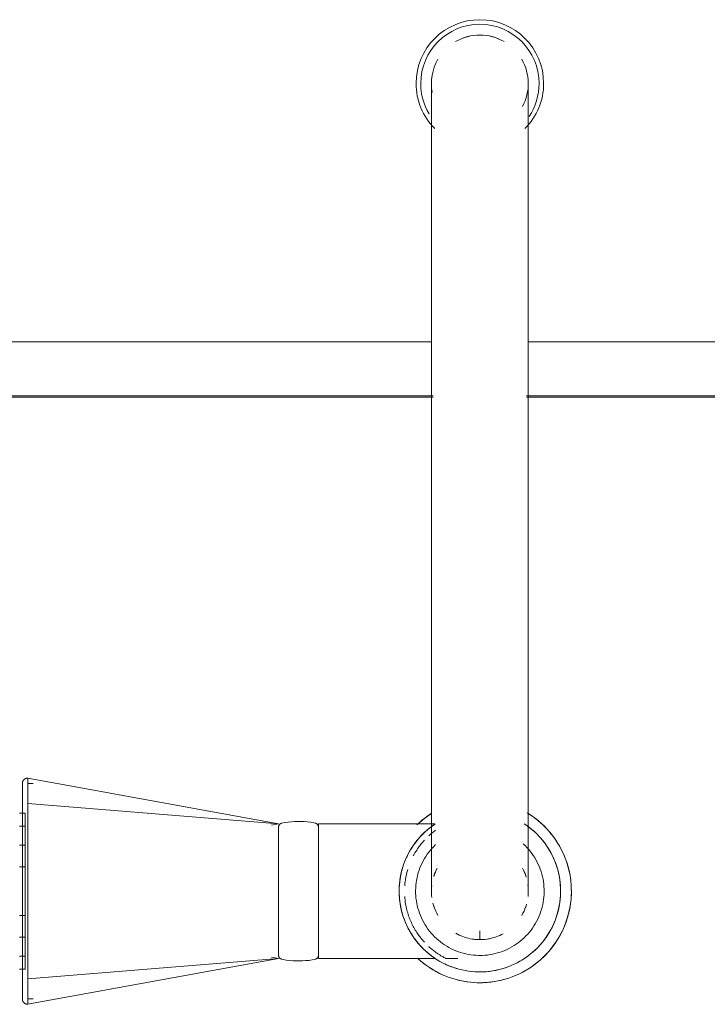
# Model space of a CAD drawing. Header units: millimetres. Extents: x -281 to 121694, y -16481 to 65128.
# Tile 32 of 256: x 15311 to 15439, y 22359 to 22542. Entities that reach past the tile are written whole.
import ezdxf

# ---------------------------------------------------------------- set-up
doc = ezdxf.new("R2010")
doc.units = ezdxf.units.MM
for name, color, linetype, lineweight in [('A--L$01A__Algemeen', 7, 'Continuous', 5), ('A--L74__VasteSanitaireVoorz', 1, 'Continuous', 5), ('A--L82__LosseGebruikersInvent', 1, 'Continuous', 5)]:
    doc.layers.add(name, color=color, linetype=linetype, lineweight=lineweight)

# ---------------------------------------------------------------- blocks, each defined once
blk = doc.blocks.new('NLRS_82_FU_UN_spoekbak links_gen_kad - spoelbak dxbxh 900x1200x957-V275-L_80_ 13')
at = {"layer": 'A--L$01A__Algemeen'}
for p, q in [((-470, -149.05), (-308.69, -149.05)), ((-291.31, -149.05), (-178.69, -149.05))]:
    blk.add_line(p, q, dxfattribs=at)
at = {"layer": 'A--L74__VasteSanitaireVoorz'}
for p, q in [((-262.61, -44.82), (-216, -36.32)), ((-216, -41.04), (-216, -36.32)), ((-216, -37.32), (-217, -37.32)), ((-262.61, -44.82), (-216, -41.04)), ((-216, -73.61), (-216, -41.04)), ((-214.5, -42.82), (-215.5, -42.82)), ((-215.5, -42.82), (-215.5, -71.82)), ((-215.5, -42.82), (-215.5, -71.82)), ((-293.7, -44.82), (-295.9, -44.82)), ((-270, -44.82), (-291.71, -44.82)), ((-270, -69.82), (-270, -44.82)), ((-261.29, -45.05), (-262.61, -44.82)), ((-262.61, -45.25), (-262.61, -69.4)), ((-214.5, -45.24), (-215.5, -45.24)), ((-215.5, -45.24), (-215.5, -69.41)), ((-215.5, -45.24), (-215.5, -69.41)), ((-215.5, -69.41), (-215.5, -45.24)), ((-215.5, -69.41), (-215.5, -45.24)), ((-300, -48.49), (-300, -49.97)), ((-214.5, -48.79), (-215.5, -48.79)), ((-215.5, -48.79), (-215.5, -65.85)), ((-215.5, -48.79), (-215.5, -65.85)), ((-215.5, -65.85), (-215.5, -48.79)), ((-215.5, -65.85), (-215.5, -48.79)), ((-214.5, -52.79), (-215.5, -52.79)), ((-215.5, -52.79), (-215.5, -61.86)), ((-215.5, -52.79), (-215.5, -61.86)), ((-215.5, -61.86), (-215.5, -52.79)), ((-215.5, -61.86), (-215.5, -52.79)), ((-216, -59.18), (-216, -55.47)), ((-215.5, -61.86), (-214.5, -61.86)), ((-215.5, -65.85), (-214.5, -65.85)), ((-215.5, -69.41), (-214.5, -69.41)), ((-291.61, -69.82), (-270, -69.82)), ((-262.61, -69.82), (-261.29, -69.6)), ((-262.61, -69.82), (-216, -78.33)), ((-262.61, -69.82), (-216, -73.61)), ((-215.5, -71.82), (-214.5, -71.82)), ((-216, -78.33), (-216, -73.61)), ((-217, -77.33), (-216, -77.33)), ((-309, -87.32), (-309, -177.32)), ((-291, -177.32), (-291, -87.32)), ((-470, -149.32), (-308.69, -149.32)), ((-291.31, -149.32), (-178.69, -149.32)), ((-309, -159.32), (-460, -159.32)), ((-179, -159.32), (-291, -159.32))]:
    blk.add_line(p, q, dxfattribs=at)
at = {"layer": 'A--L74__VasteSanitaireVoorz', "flags": 128}
for points in [[(-216, -36.32), (-215.96, -36.32), (-215.92, -36.32), (-215.88, -36.33), (-215.84, -36.33), (-215.8, -36.34), (-215.76, -36.35), (-215.72, -36.36), (-215.69, -36.37), (-215.65, -36.38), (-215.61, -36.4), (-215.57, -36.41), (-215.54, -36.43), (-215.5, -36.45), (-215.47, -36.47), (-215.44, -36.49), (-215.4, -36.52), (-215.37, -36.54), (-215.34, -36.57), (-215.31, -36.59), (-215.28, -36.62), (-215.26, -36.65), (-215.23, -36.68), (-215.21, -36.71), (-215.18, -36.75), (-215.16, -36.78), (-215.14, -36.81), (-215.12, -36.85), (-215.1, -36.88), (-215.08, -36.92), (-215.07, -36.96), (-215.05, -36.99), (-215.04, -37.03), (-215.03, -37.07), (-215.02, -37.11), (-215.02, -37.15), (-215.01, -37.19), (-215, -37.23), (-215, -37.27), (-215, -37.31), (-215, -37.32)], [(-215, -37.32), (-215, -37.32), (-215, -37.34), (-215, -37.36), (-215, -37.4), (-215, -37.43)], [(-215, -41.36), (-215, -41.14), (-215, -40.92), (-215, -40.7), (-215, -40.49), (-215, -40.28), (-215, -40.07), (-215, -39.87), (-215, -39.68), (-215, -39.49), (-215, -39.31), (-215, -39.13), (-215, -38.97), (-215, -38.8), (-215, -38.65), (-215, -38.5), (-215, -38.36), (-215, -38.23), (-215, -38.11), (-215, -37.99), (-215, -37.89), (-215, -37.79), (-215, -37.7), (-215, -37.62), (-215, -37.55), (-215, -37.49), (-215, -37.44), (-215, -37.39), (-215, -37.36), (-215, -37.34), (-215, -37.32), (-215, -37.32)], [(-215, -37.43), (-215, -37.84), (-215, -38.33), (-215, -38.89), (-215, -39.53), (-215, -40.24), (-215, -41.03), (-215, -41.88), (-215, -42.81), (-215, -43.8), (-215, -44.86), (-215, -45.99), (-215, -47.18), (-215, -48.43), (-215, -49.74), (-215, -51.11), (-215, -52.53), (-215, -53.39)], [(-300, -40.32), (-300.68, -40.34), (-301.36, -40.38), (-302.04, -40.45), (-302.71, -40.54), (-303.38, -40.66), (-304.04, -40.81), (-304.7, -40.99), (-305.35, -41.19), (-305.99, -41.41), (-306.62, -41.67), (-307.24, -41.94), (-307.85, -42.25), (-308.45, -42.57), (-309.03, -42.92), (-309.6, -43.29), (-310.15, -43.69), (-310.69, -44.11), (-311.21, -44.54), (-311.71, -45), (-312.2, -45.48), (-312.66, -45.98), (-313.1, -46.49), (-313.53, -47.03), (-313.93, -47.57), (-314.31, -48.14), (-314.66, -48.72), (-314.99, -49.31), (-315.3, -49.92), (-315.59, -50.54), (-315.85, -51.16), (-316.08, -51.8), (-316.29, -52.45), (-316.47, -53.11), (-316.62, -53.77), (-316.75, -54.43), (-316.86, -55.11), (-316.93, -55.78), (-316.98, -56.46), (-317, -57.14), (-316.99, -57.82), (-316.96, -58.5), (-316.9, -59.18), (-316.81, -59.85), (-316.7, -60.52), (-316.56, -61.19), (-316.39, -61.85), (-316.19, -62.5), (-315.97, -63.14), (-315.73, -63.77), (-315.46, -64.4), (-315.16, -65.01), (-314.84, -65.61), (-314.5, -66.2), (-314.13, -66.77), (-313.75, -67.33), (-313.33, -67.87), (-312.9, -68.39), (-312.45, -68.9), (-311.98, -69.39), (-311.48, -69.86), (-310.97, -70.31), (-310.44, -70.74), (-309.9, -71.14), (-309.34, -71.53), (-308.76, -71.89)], [(-288.52, -44.79), (-289.03, -44.34), (-289.56, -43.91), (-290.1, -43.5), (-290.66, -43.12), (-291.24, -42.76), (-291.83, -42.42), (-292.43, -42.1), (-293.04, -41.81), (-293.67, -41.55), (-294.31, -41.31), (-294.95, -41.09), (-295.6, -40.9), (-296.26, -40.74), (-296.93, -40.6), (-297.6, -40.49), (-298.28, -40.41), (-298.95, -40.36), (-299.63, -40.33), (-300, -40.32)], [(-215, -73.28), (-215, -71.42), (-215, -69.53), (-215, -67.62), (-215, -65.7), (-215, -63.76), (-215, -61.81), (-215, -59.86), (-215, -57.9), (-215, -55.94), (-215, -53.98), (-215, -52.03), (-215, -50.09), (-215, -48.15), (-215, -46.24), (-215, -44.34), (-215, -42.46), (-215, -41.36)], [(-300, -42.32), (-300.6, -42.34), (-301.2, -42.37), (-301.8, -42.43), (-302.39, -42.52), (-302.98, -42.62), (-303.57, -42.75), (-304.15, -42.91), (-304.72, -43.09), (-305.28, -43.29), (-305.84, -43.51), (-306.39, -43.75), (-306.93, -44.02), (-307.45, -44.31), (-307.97, -44.62), (-308.47, -44.94), (-308.96, -45.29), (-309.43, -45.66), (-309.89, -46.05), (-310.33, -46.45), (-310.76, -46.87), (-311.17, -47.31), (-311.56, -47.77), (-311.93, -48.24), (-312.29, -48.72), (-312.62, -49.22), (-312.94, -49.73), (-313.23, -50.25), (-313.5, -50.79), (-313.75, -51.33), (-313.98, -51.89), (-314.19, -52.45), (-314.37, -53.02), (-314.53, -53.6), (-314.67, -54.19), (-314.78, -54.77), (-314.87, -55.37), (-314.94, -55.96), (-314.98, -56.56), (-315, -57.16), (-314.99, -57.76), (-314.96, -58.36), (-314.91, -58.96), (-314.83, -59.55), (-314.73, -60.15), (-314.61, -60.73), (-314.46, -61.31), (-314.29, -61.89), (-314.1, -62.46), (-313.88, -63.02), (-313.64, -63.57), (-313.38, -64.11), (-313.1, -64.64), (-312.79, -65.15), (-312.47, -65.66), (-312.13, -66.15), (-311.77, -66.63), (-311.38, -67.09), (-310.98, -67.54), (-310.57, -67.97), (-310.13, -68.38), (-309.68, -68.78), (-309.22, -69.16), (-308.74, -69.52), (-308.24, -69.86)], [(-291.53, -69.7), (-291.04, -69.36), (-290.57, -68.99), (-290.11, -68.6), (-289.67, -68.2), (-289.24, -67.77), (-288.83, -67.34), (-288.44, -66.88), (-288.07, -66.41), (-287.71, -65.93), (-287.38, -65.43), (-287.06, -64.92), (-286.77, -64.39), (-286.5, -63.86), (-286.25, -63.31), (-286.02, -62.76), (-285.81, -62.2), (-285.63, -61.62), (-285.47, -61.05), (-285.33, -60.46), (-285.22, -59.87), (-285.13, -59.28), (-285.06, -58.68), (-285.02, -58.09), (-285, -57.49), (-285.01, -56.89), (-285.04, -56.29), (-285.09, -55.69), (-285.17, -55.09), (-285.27, -54.5), (-285.39, -53.92), (-285.54, -53.33), (-285.71, -52.76), (-285.91, -52.19), (-286.12, -51.63), (-286.36, -51.08), (-286.62, -50.54), (-286.9, -50.01), (-287.21, -49.49), (-287.53, -48.99), (-287.87, -48.5), (-288.24, -48.02), (-288.62, -47.56), (-289.02, -47.11), (-289.43, -46.68), (-289.87, -46.26), (-290.32, -45.87), (-290.79, -45.49), (-291.27, -45.13), (-291.76, -44.79), (-292.27, -44.47), (-292.79, -44.17), (-293.32, -43.89), (-293.86, -43.64), (-294.41, -43.4), (-294.98, -43.19), (-295.55, -43), (-296.12, -42.83), (-296.7, -42.69), (-297.29, -42.57), (-297.88, -42.47), (-298.48, -42.4), (-299.08, -42.35), (-299.68, -42.33), (-300, -42.32)], [(-300, -45.39), (-300.48, -45.4), (-300.95, -45.42), (-301.43, -45.47), (-301.9, -45.54), (-302.37, -45.62), (-302.84, -45.73), (-303.3, -45.85), (-303.76, -45.99), (-304.21, -46.15), (-304.65, -46.33), (-305.09, -46.52), (-305.51, -46.74), (-305.93, -46.96), (-306.34, -47.21), (-306.74, -47.47), (-307.13, -47.75), (-307.51, -48.04), (-307.87, -48.35), (-308.22, -48.67), (-308.56, -49.01), (-308.89, -49.36), (-309.2, -49.72), (-309.5, -50.09), (-309.78, -50.48), (-310.05, -50.87), (-310.3, -51.28), (-310.53, -51.7), (-310.75, -52.12), (-310.95, -52.56), (-311.13, -53), (-311.29, -53.45), (-311.44, -53.9), (-311.57, -54.36), (-311.67, -54.83), (-311.76, -55.29), (-311.84, -55.77), (-311.89, -56.24), (-311.92, -56.72), (-311.94, -57.2), (-311.93, -57.67), (-311.91, -58.15), (-311.87, -58.63), (-311.81, -59.1), (-311.73, -59.57), (-311.63, -60.04), (-311.51, -60.5), (-311.37, -60.96), (-311.22, -61.41), (-311.05, -61.85), (-310.86, -62.29), (-310.65, -62.72), (-310.42, -63.14), (-310.18, -63.56), (-309.93, -63.96), (-309.65, -64.35), (-309.36, -64.73), (-309.06, -65.1), (-308.74, -65.45), (-308.41, -65.8), (-308.06, -66.13)], [(-291.78, -65.98), (-291.44, -65.64), (-291.11, -65.29), (-290.8, -64.93), (-290.5, -64.56), (-290.22, -64.17), (-289.96, -63.77), (-289.71, -63.37), (-289.47, -62.95), (-289.26, -62.53), (-289.06, -62.09), (-288.87, -61.65), (-288.71, -61.2), (-288.56, -60.75), (-288.44, -60.29), (-288.33, -59.82), (-288.24, -59.35), (-288.16, -58.88), (-288.11, -58.41), (-288.08, -57.93), (-288.06, -57.45), (-288.07, -56.98), (-288.09, -56.5), (-288.13, -56.02), (-288.2, -55.55), (-288.28, -55.08), (-288.37, -54.61), (-288.49, -54.15), (-288.63, -53.69), (-288.78, -53.24), (-288.96, -52.79), (-289.15, -52.36), (-289.35, -51.93), (-289.58, -51.5), (-289.82, -51.09), (-290.08, -50.69), (-290.35, -50.3), (-290.64, -49.92), (-290.94, -49.55), (-291.26, -49.19), (-291.59, -48.85), (-291.94, -48.52), (-292.3, -48.21), (-292.67, -47.9), (-293.05, -47.62), (-293.44, -47.35), (-293.85, -47.09), (-294.26, -46.86), (-294.68, -46.64), (-295.12, -46.43), (-295.55, -46.24), (-296, -46.08), (-296.45, -45.92), (-296.91, -45.79), (-297.38, -45.68), (-297.84, -45.58), (-298.32, -45.51), (-298.79, -45.45), (-299.27, -45.41), (-299.74, -45.39), (-300, -45.39)], [(-270, -45.42), (-270, -45.39), (-270, -45.36), (-270, -45.33), (-269.99, -45.3), (-269.99, -45.27), (-269.98, -45.24), (-269.97, -45.21), (-269.96, -45.18), (-269.95, -45.16), (-269.94, -45.13), (-269.93, -45.1), (-269.92, -45.07), (-269.9, -45.05), (-269.89, -45.02), (-269.87, -45), (-269.85, -44.97), (-269.83, -44.95), (-269.81, -44.92), (-269.79, -44.9), (-269.77, -44.88), (-269.75, -44.86), (-269.73, -44.84), (-269.7, -44.82), (-269.68, -44.8), (-269.66, -44.79), (-269.63, -44.77), (-269.6, -44.76), (-269.58, -44.74), (-269.55, -44.73), (-269.52, -44.72), (-269.49, -44.71), (-269.47, -44.7), (-269.44, -44.69), (-269.41, -44.69)], [(-270, -45.42), (-270, -45.43), (-270, -45.46), (-270, -45.5), (-270, -45.57), (-270, -45.66), (-270, -45.76), (-270, -45.88), (-270, -46.02), (-270, -46.18), (-270, -46.36), (-270, -46.55), (-270, -46.76), (-270, -46.99), (-270, -47.24), (-270, -47.5), (-270, -47.78), (-270, -48.07), (-270, -48.37), (-270, -48.7), (-270, -49.03), (-270, -49.38), (-270, -49.74), (-270, -50.11), (-270, -50.5), (-270, -50.89), (-270, -51.3), (-270, -51.71), (-270, -52.14), (-270, -52.57), (-270, -53.01), (-270, -53.46), (-270, -53.91), (-270, -54.37), (-270, -54.83), (-270, -55.3), (-270, -55.77), (-270, -56.24), (-270, -56.72), (-270, -57.2), (-270, -57.67), (-270, -58.15), (-270, -58.62), (-270, -59.09), (-270, -59.56), (-270, -60.03), (-270, -60.49), (-270, -60.95), (-270, -61.4), (-270, -61.84), (-270, -62.28), (-270, -62.71), (-270, -63.13), (-270, -63.54), (-270, -63.94), (-270, -64.33), (-270, -64.71), (-270, -65.08), (-270, -65.43), (-270, -65.77), (-270, -66.1), (-270, -66.42), (-270, -66.72), (-270, -67), (-270, -67.27), (-270, -67.52), (-270, -67.76), (-270, -67.98), (-270, -68.19), (-270, -68.37), (-270, -68.54), (-270, -68.69), (-270, -68.82), (-270, -68.94), (-270, -69.03), (-270, -69.11), (-270, -69.17), (-270, -69.21), (-270, -69.23), (-270, -69.23)], [(-270, -46.46), (-270, -46.28), (-270, -46.11), (-270, -45.96), (-270, -45.82), (-270, -45.71), (-270, -45.62), (-270, -45.54), (-270, -45.48), (-270, -45.44), (-270, -45.42), (-270, -45.42)], [(-269.41, -44.69), (-268.82, -44.57), (-268.22, -44.48), (-267.63, -44.42), (-267.03, -44.38), (-266.43, -44.36), (-265.83, -44.37), (-265.23, -44.4), (-264.63, -44.45), (-264.04, -44.53), (-263.45, -44.64), (-263.2, -44.69)], [(-263.2, -44.69), (-263.17, -44.69), (-263.14, -44.7), (-263.12, -44.71), (-263.09, -44.72), (-263.06, -44.73), (-263.03, -44.74), (-263.01, -44.76), (-262.98, -44.77), (-262.95, -44.79), (-262.93, -44.8), (-262.91, -44.82), (-262.88, -44.84), (-262.86, -44.86), (-262.84, -44.88), (-262.82, -44.9), (-262.8, -44.92), (-262.78, -44.95), (-262.76, -44.97), (-262.74, -44.99), (-262.72, -45.02), (-262.71, -45.05), (-262.69, -45.07), (-262.68, -45.1), (-262.67, -45.13), (-262.66, -45.15), (-262.65, -45.18), (-262.64, -45.21), (-262.63, -45.24), (-262.62, -45.27), (-262.62, -45.3), (-262.61, -45.33), (-262.61, -45.36), (-262.61, -45.39), (-262.61, -45.42)], [(-262.61, -69.23), (-262.61, -69.22), (-262.61, -69.19), (-262.61, -69.14), (-262.61, -69.08), (-262.61, -68.99), (-262.61, -68.89), (-262.61, -68.77), (-262.61, -68.62), (-262.61, -68.47), (-262.61, -68.29), (-262.61, -68.09), (-262.61, -67.88), (-262.61, -67.66), (-262.61, -67.41), (-262.61, -67.15), (-262.61, -66.87), (-262.61, -66.58), (-262.61, -66.27), (-262.61, -65.95), (-262.61, -65.62), (-262.61, -65.27), (-262.61, -64.91), (-262.61, -64.54), (-262.61, -64.15), (-262.61, -63.76), (-262.61, -63.35), (-262.61, -62.93), (-262.61, -62.51), (-262.61, -62.08), (-262.61, -61.64), (-262.61, -61.19), (-262.61, -60.74), (-262.61, -60.28), (-262.61, -59.81), (-262.61, -59.35), (-262.61, -58.88), (-262.61, -58.4), (-262.61, -57.93), (-262.61, -57.45), (-262.61, -56.98), (-262.61, -56.5), (-262.61, -56.03), (-262.61, -55.55), (-262.61, -55.08), (-262.61, -54.62), (-262.61, -54.16), (-262.61, -53.7), (-262.61, -53.25), (-262.61, -52.81), (-262.61, -52.37), (-262.61, -51.94), (-262.61, -51.52), (-262.61, -51.11), (-262.61, -50.71), (-262.61, -50.32), (-262.61, -49.94), (-262.61, -49.57), (-262.61, -49.22), (-262.61, -48.87), (-262.61, -48.55), (-262.61, -48.23), (-262.61, -47.93), (-262.61, -47.65), (-262.61, -47.38), (-262.61, -47.12), (-262.61, -46.89), (-262.61, -46.67), (-262.61, -46.46), (-262.61, -46.28), (-262.61, -46.11), (-262.61, -45.96), (-262.61, -45.82), (-262.61, -45.71), (-262.61, -45.62), (-262.61, -45.54), (-262.61, -45.48), (-262.61, -45.44), (-262.61, -45.42), (-262.61, -45.42)], [(-262.61, -45.42), (-262.61, -45.43), (-262.61, -45.46), (-262.61, -45.5), (-262.61, -45.57), (-262.61, -45.66), (-262.61, -45.76), (-262.61, -45.88), (-262.61, -46.02), (-262.61, -46.18), (-262.61, -46.36)], [(-304.33, -49.43), (-304.01, -49.27), (-303.68, -49.11), (-303.35, -48.97), (-303.02, -48.84), (-302.67, -48.73), (-302.33, -48.63), (-301.98, -48.54), (-301.63, -48.47), (-301.27, -48.41), (-300.91, -48.37), (-300.55, -48.34), (-300.19, -48.33), (-300, -48.32)], [(-300, -48.32), (-299.64, -48.33), (-299.28, -48.35), (-298.92, -48.39), (-298.57, -48.44), (-298.21, -48.5), (-297.86, -48.58), (-297.51, -48.67), (-297.17, -48.78), (-296.83, -48.9), (-296.5, -49.03), (-296.17, -49.18), (-295.84, -49.34), (-295.53, -49.51)], [(-308.68, -54.93), (-308.57, -54.59), (-308.46, -54.24)], [(-291.49, -54.4), (-291.38, -54.74), (-291.28, -55.09)], [(-215, -53.39), (-215, -53.57), (-215, -53.76), (-215, -53.96), (-215, -54.16), (-215, -54.37), (-215, -54.58), (-215, -54.79), (-215, -55.01), (-215, -55.24), (-215, -55.46), (-215, -55.69), (-215, -55.92), (-215, -56.16), (-215, -56.4), (-215, -56.63), (-215, -56.87), (-215, -57.11), (-215, -57.35), (-215, -57.59), (-215, -57.83), (-215, -58.07), (-215, -58.31), (-215, -58.54), (-215, -58.78), (-215, -59.01), (-215, -59.24), (-215, -59.46), (-215, -59.69), (-215, -59.9), (-215, -60.12), (-215, -60.33), (-215, -60.53), (-215, -60.73), (-215, -60.93), (-215, -61.12), (-215, -61.26)], [(-308.92, -58.5), (-308.96, -58.14), (-308.99, -57.78), (-309, -57.42), (-309, -57.06), (-308.98, -56.7), (-308.95, -56.34)], [(-291.08, -56.15), (-291.04, -56.51), (-291.01, -56.87), (-291, -57.23), (-291, -57.59), (-291.02, -57.95), (-291.05, -58.3)], [(-309, -57.32), (-309, -57.35), (-309, -57.42), (-309, -57.54), (-309, -57.71), (-309, -57.92), (-309, -58.18), (-309, -58.49), (-309, -58.85), (-309, -59.25), (-309, -59.69), (-309, -60.18), (-309, -60.71), (-309, -61.29), (-309, -61.91), (-309, -62.56), (-309, -63.26), (-309, -64), (-309, -64.77), (-309, -65.58), (-309, -66.42), (-309, -67.3), (-309, -68.21), (-309, -69.15), (-309, -70.12), (-309, -71.11), (-309, -72.14), (-309, -73.18), (-309, -74.25), (-309, -75.34), (-309, -76.45), (-309, -77.58), (-309, -78.72), (-309, -79.88), (-309, -81.05), (-309, -82.22), (-309, -83.41), (-309, -84.6), (-309, -85.8), (-309, -87), (-309, -87.32)], [(-291, -87.32), (-291, -86.12), (-291, -84.93), (-291, -83.73), (-291, -82.54), (-291, -81.36), (-291, -80.19), (-291, -79.03), (-291, -77.89), (-291, -76.76), (-291, -75.64), (-291, -74.55), (-291, -73.47), (-291, -72.42), (-291, -71.39), (-291, -70.38), (-291, -69.41), (-291, -68.46), (-291, -67.54), (-291, -66.66), (-291, -65.8), (-291, -64.98), (-291, -64.2), (-291, -63.46), (-291, -62.75), (-291, -62.08), (-291, -61.45), (-291, -60.87), (-291, -60.32), (-291, -59.82), (-291, -59.36), (-291, -58.95), (-291, -58.58), (-291, -58.26), (-291, -57.99), (-291, -57.76), (-291, -57.58), (-291, -57.45), (-291, -57.36), (-291, -57.33)], [(-308.1, -61.25), (-308.25, -60.92), (-308.39, -60.59), (-308.51, -60.25), (-308.62, -59.9)], [(-291.43, -60.06), (-291.54, -60.4), (-291.67, -60.74), (-291.82, -61.07), (-291.97, -61.39)], [(-215, -61.26), (-215, -62.71), (-215, -64.11), (-215, -65.46), (-215, -66.74), (-215, -67.97), (-215, -69.13), (-215, -70.23), (-215, -71.26), (-215, -72.23), (-215, -73.13), (-215, -73.95), (-215, -74.71), (-215, -75.39), (-215, -76), (-215, -76.53), (-215, -76.99), (-215, -77.22)], [(-270, -69.23), (-270, -69.22), (-270, -69.19), (-270, -69.14), (-270, -69.08), (-270, -68.99), (-270, -68.89), (-270, -68.77), (-270, -68.62), (-270, -68.47), (-270, -68.29)], [(-269.41, -69.96), (-269.43, -69.96), (-269.46, -69.95), (-269.49, -69.94), (-269.52, -69.93), (-269.55, -69.92), (-269.58, -69.9), (-269.6, -69.89), (-269.63, -69.88), (-269.65, -69.86), (-269.68, -69.84), (-269.7, -69.83), (-269.73, -69.81), (-269.75, -69.79), (-269.77, -69.77), (-269.79, -69.75), (-269.81, -69.72), (-269.83, -69.7), (-269.85, -69.68), (-269.87, -69.65), (-269.89, -69.63), (-269.9, -69.6), (-269.91, -69.58), (-269.93, -69.55), (-269.94, -69.52), (-269.95, -69.49), (-269.96, -69.47), (-269.97, -69.44), (-269.98, -69.41), (-269.99, -69.38), (-269.99, -69.35), (-270, -69.32), (-270, -69.29), (-270, -69.26), (-270, -69.23)], [(-262.61, -69.23), (-262.61, -69.26), (-262.61, -69.29), (-262.61, -69.32), (-262.62, -69.35), (-262.62, -69.38), (-262.63, -69.41), (-262.64, -69.44), (-262.65, -69.46), (-262.66, -69.49), (-262.67, -69.52), (-262.68, -69.55), (-262.69, -69.57), (-262.71, -69.6), (-262.72, -69.63), (-262.74, -69.65), (-262.76, -69.68), (-262.77, -69.7), (-262.79, -69.72), (-262.81, -69.75), (-262.84, -69.77), (-262.86, -69.79), (-262.88, -69.81), (-262.9, -69.83), (-262.93, -69.84), (-262.95, -69.86), (-262.98, -69.88), (-263, -69.89), (-263.03, -69.9), (-263.06, -69.92), (-263.09, -69.93), (-263.11, -69.94), (-263.14, -69.95), (-263.17, -69.96), (-263.2, -69.96)], [(-262.61, -68.19), (-262.61, -68.37), (-262.61, -68.54), (-262.61, -68.69), (-262.61, -68.82), (-262.61, -68.94), (-262.61, -69.03), (-262.61, -69.11), (-262.61, -69.17), (-262.61, -69.21), (-262.61, -69.23), (-262.61, -69.23)], [(-290.97, -71.73), (-290.4, -71.35), (-289.85, -70.96), (-289.31, -70.54), (-288.79, -70.1), (-288.29, -69.65)], [(-263.2, -69.96), (-263.79, -70.07), (-264.39, -70.16), (-264.98, -70.23), (-265.58, -70.27), (-266.18, -70.29), (-266.78, -70.28), (-267.38, -70.25), (-267.98, -70.19), (-268.57, -70.11), (-269.16, -70.01), (-269.41, -69.96)], [(-215, -77.33), (-215, -77.32), (-215, -77.31), (-215, -77.29), (-215, -77.25), (-215, -77.21), (-215, -77.16), (-215, -77.1), (-215, -77.02), (-215, -76.94), (-215, -76.86), (-215, -76.76), (-215, -76.65), (-215, -76.54), (-215, -76.41), (-215, -76.28), (-215, -76.14), (-215, -75.99), (-215, -75.84), (-215, -75.68), (-215, -75.51), (-215, -75.33), (-215, -75.15), (-215, -74.96), (-215, -74.77), (-215, -74.57), (-215, -74.37), (-215, -74.16), (-215, -73.94), (-215, -73.73), (-215, -73.5), (-215, -73.28)], [(-215, -77.33), (-215, -77.37), (-215, -77.41), (-215.01, -77.45), (-215.01, -77.49), (-215.02, -77.53), (-215.03, -77.57), (-215.04, -77.61), (-215.05, -77.64), (-215.06, -77.68), (-215.08, -77.72), (-215.1, -77.76), (-215.11, -77.79), (-215.13, -77.83), (-215.15, -77.86), (-215.18, -77.89), (-215.2, -77.93), (-215.22, -77.96), (-215.25, -77.99), (-215.28, -78.02), (-215.3, -78.05), (-215.33, -78.07), (-215.36, -78.1), (-215.39, -78.12), (-215.43, -78.15), (-215.46, -78.17), (-215.49, -78.19), (-215.53, -78.21), (-215.56, -78.23), (-215.6, -78.25), (-215.64, -78.26), (-215.68, -78.27), (-215.71, -78.29), (-215.75, -78.3), (-215.79, -78.31), (-215.83, -78.31), (-215.87, -78.32), (-215.91, -78.33), (-215.95, -78.33), (-215.99, -78.33), (-216, -78.33)], [(-215, -77.22), (-215, -77.26), (-215, -77.29), (-215, -77.31), (-215, -77.33), (-215, -77.33)], [(-309, -177.32), (-309, -178.52), (-309, -179.72), (-309, -180.92), (-309, -182.1), (-309, -183.28), (-309, -184.46), (-309, -185.61), (-309, -186.76), (-309, -187.89), (-309, -189.01), (-309, -190.1), (-309, -191.18), (-309, -192.23), (-309, -193.26), (-309, -194.26), (-309, -195.24), (-309, -196.19), (-309, -197.11), (-309, -197.99), (-309, -198.84), (-309, -199.66), (-309, -200.45), (-309, -201.19), (-309, -201.9), (-309, -202.57), (-309, -203.2), (-309, -203.78), (-309, -204.33), (-309, -204.83), (-309, -205.29), (-309, -205.7), (-309, -206.06), (-309, -206.39), (-309, -206.66), (-309, -206.89), (-309, -207.07), (-309, -207.2), (-309, -207.29), (-309, -207.32)], [(-291, -207.32), (-291, -207.3), (-291, -207.23), (-291, -207.11), (-291, -206.94), (-291, -206.73), (-291, -206.46), (-291, -206.16), (-291, -205.8), (-291, -205.4), (-291, -204.96), (-291, -204.47), (-291, -203.93), (-291, -203.36), (-291, -202.74), (-291, -202.08), (-291, -201.39), (-291, -200.65), (-291, -199.88), (-291, -199.07), (-291, -198.23), (-291, -197.35), (-291, -196.44), (-291, -195.5), (-291, -194.53), (-291, -193.53), (-291, -192.51), (-291, -191.46), (-291, -190.39), (-291, -189.3), (-291, -188.19), (-291, -187.07), (-291, -185.93), (-291, -184.77), (-291, -183.6), (-291, -182.42), (-291, -181.24), (-291, -180.04), (-291, -178.85), (-291, -177.65), (-291, -177.32)]]:
    blk.add_lwpolyline(points, dxfattribs=at)
at = {"layer": 'A--L74__VasteSanitaireVoorz'}
for centre, radius, start, end in [((-300, -57.32), 17, 111.152, 238.6989), ((-300, -57.32), 17, 90, 104.9714), ((-300, -57.32), 17, 75.0026, 90), ((-300, -57.32), 17, 49.3307, 68.7456), ((-300, -57.32), 15, 90, 235.403), ((-300, -57.32), 15, 82.7828, 90), ((-300, -57.32), 15, 64.2332, 74.1694), ((-300, -57.32), 15, 45.7612, 60.3702), ((-300, -57.32), 15, 28.9705, 44.2753), ((-300, -57.32), 9, 90, 101.5585), ((-300, -57.32), 9, 90, 101.5585), ((-300, -57.32), 9, 90, 101.5585), ((-300, -57.32), 9, 78.4415, 90), ((-300, -57.32), 9, 78.4415, 90), ((-300, -57.32), 9, 78.4415, 90), ((-300, -57.32), 9, 150, 161.5585), ((-300, -57.32), 9, 150, 161.5585), ((-300, -57.32), 9, 150, 161.5585), ((-300, -57.32), 9, 18.4415, 30), ((-300, -57.32), 9, 18.4415, 30), ((-300, -57.32), 9, 18.4415, 30), ((-300, -57.32), 15, 2.3025, 22.8028), ((-300, -57.32), 15, 343.9594, 358.1699), ((-300, -57.32), 9, 198.4415, 208.2372), ((-300, -57.32), 9, 198.4415, 208.2372), ((-300, -57.32), 9, 198.4415, 208.2372), ((-300, -57.32), 9, 331.8368, 341.5585), ((-300, -57.32), 9, 331.8368, 341.5585), ((-300, -57.32), 9, 331.8368, 341.5585), ((-300, -57.32), 15, 315.7259, 331.034), ((-300, -57.32), 15, 305.1402, 314.2381), ((-300, -57.32), 17, 301.8473, 310.6693), ((-300, -207.32), 11.85, 135, 180), ((-300, -207.32), 11.85, 360, 45), ((-300, -207.32), 10.99, 146.2286, 180), ((-300, -207.32), 10.99, 360, 30.9909), ((-300, -207.32), 9, 151.7628, 210), ((-300, -207.32), 9, 330, 10.5797), ((-300, -207.32), 11.85, 180, 360), ((-300, -207.32), 10.99, 180, 360), ((-300, -207.32), 9, 350.8703, 360), ((-300, -207.32), 9, 240.0008, 270), ((-300, -207.32), 9, 240, 300), ((-300, -207.32), 9, 270, 299.9992)]:
    blk.add_arc(centre, radius, start, end, dxfattribs=at)
for points, knots in [([(-293.7, -44.82), (-293.57, -44.89), (-293.3, -45.02), (-292.85, -45.29), (-292.55, -45.47), (-292.31, -45.62), (-292.05, -45.8), (-291.67, -46.07), (-291.15, -46.47), (-290.72, -46.84), (-290.5, -47.04)], [0, 0, 0, 0, 0.0555556, 0.0833333, 0.0972222, 0.1111111, 0.125, 0.1388889, 0.1666667, 0.1944444, 0.1944444, 0.1944444, 0.1944444]), ([(-291.71, -69.82), (-291.63, -69.77), (-291.43, -69.64), (-291.06, -69.37), (-290.82, -69.18), (-290.61, -69.03), (-290.39, -68.84), (-290.06, -68.56), (-289.61, -68.15), (-289.05, -67.58), (-288.49, -66.96), (-287.95, -66.28), (-287.25, -65.26), (-286.6, -64.12), (-286.04, -62.84), (-285.68, -61.82), (-285.38, -60.74), (-285.09, -59.27), (-284.97, -57.72), (-285.03, -56.14), (-285.21, -54.63), (-285.64, -52.8), (-286.31, -51.14), (-286.92, -49.96), (-287.43, -49.13), (-287.96, -48.37), (-288.49, -47.69), (-289.05, -47.06), (-289.61, -46.49), (-290.06, -46.08), (-290.39, -45.8), (-290.61, -45.62), (-290.82, -45.46), (-291.06, -45.28), (-291.43, -45.01), (-291.63, -44.88), (-291.71, -44.82)], [0, 0, 0, 0, 0.055556, 0.083333, 0.097222, 0.111111, 0.125, 0.138889, 0.166667, 0.194444, 0.222222, 0.25, 0.277778, 0.333333, 0.361111, 0.388889, 0.416667, 0.444444, 0.5, 0.527778, 0.555556, 0.611111, 0.666667, 0.694444, 0.722222, 0.75, 0.777778, 0.805556, 0.833333, 0.861111, 0.875, 0.888889, 0.902778, 0.916667, 0.944444, 1, 1, 1, 1]), ([(-289.7, -47.85), (-289.55, -48), (-289.21, -48.39), (-288.68, -49.06), (-288.13, -49.88), (-287.62, -50.77), (-287.15, -51.73), (-286.75, -52.76), (-286.42, -53.85), (-286.17, -55.03), (-286.07, -55.88), (-286.04, -56.35)], [0.2305109, 0.2305109, 0.2305109, 0.2305109, 0.25, 0.2777778, 0.3055556, 0.3333333, 0.3611111, 0.3888889, 0.4166667, 0.4444444, 0.4772922, 0.4772922, 0.4772922, 0.4772922]), ([(-286.03, -58.3), (-286.04, -58.37), (-286.08, -58.84), (-286.21, -59.88), (-286.43, -60.82), (-286.6, -61.37)], [0.52279602, 0.52279602, 0.52279602, 0.52279602, 0.52777778, 0.55555556, 0.59787915, 0.59787915, 0.59787915, 0.59787915]), ([(-287.62, -63.87), (-287.7, -64.02), (-287.87, -64.32), (-288.22, -64.9), (-288.68, -65.58), (-289.21, -66.26), (-289.55, -66.65), (-289.7, -66.8)], [0.6666667, 0.6666667, 0.6666667, 0.6666667, 0.6805556, 0.6944444, 0.7222222, 0.75, 0.7695525, 0.7695525, 0.7695525, 0.7695525])]:
    blk.add_open_spline(points, degree=3, knots=knots, dxfattribs=at)
blk.add_open_spline([(-290.5, -67.61), (-290.72, -67.81), (-291.15, -68.18), (-291.56, -68.5), (-291.76, -68.64)], degree=3, dxfattribs=at)

msp = doc.modelspace()

# ---------------------------------------------------------------- block references
at = {"layer": 'A--L82__LosseGebruikersInvent', "rotation": 180}
msp.add_blockref('NLRS_82_FU_UN_spoekbak links_gen_kad - spoelbak dxbxh 900x1200x957-V275-L_80_ 13', (15096.91, 22322.68), dxfattribs=at)

doc.saveas('drawing.dxf')
